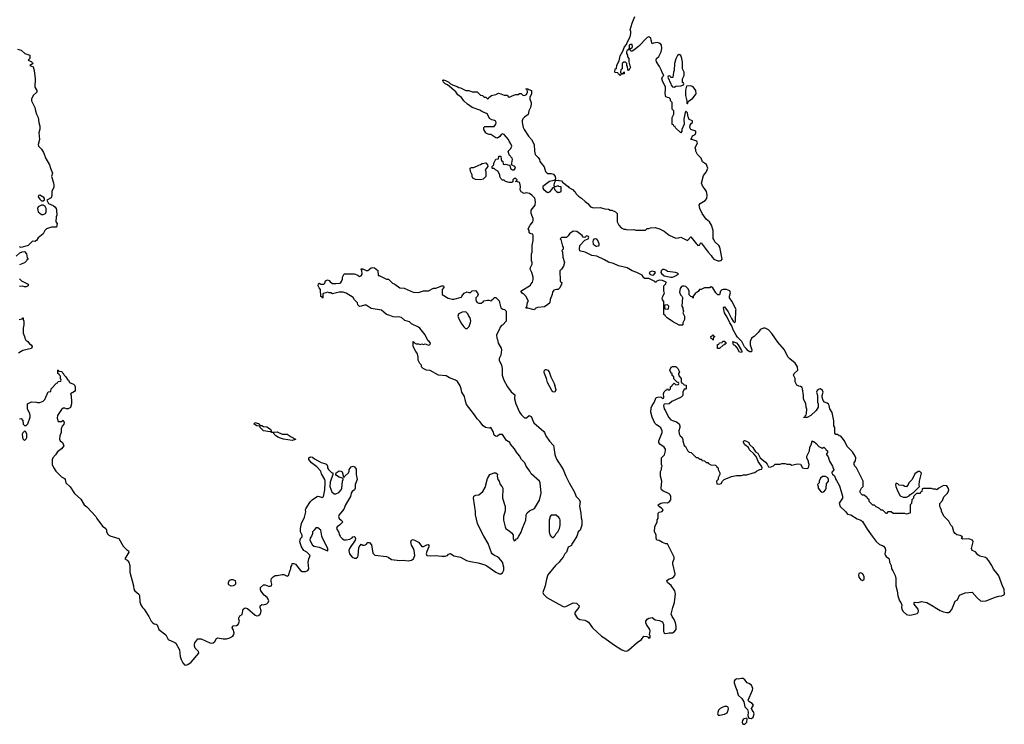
# Model space of a CAD drawing. Header units: inches. Extents: x 1980008 to 2252673, y 74414 to 260562.
# Tile 67 of 228: x 2113592 to 2125294, y 137764 to 146132. Entities that reach past the tile are written whole.
import ezdxf

# ---------------------------------------------------------------- set-up
doc = ezdxf.new("R2010")
doc.units = ezdxf.units.IN
doc.header["$MEASUREMENT"] = 0
for name, color, linetype in [('C1113', 7, 'Continuous'), ('C1114', 7, 'Continuous'), ('C1123', 7, 'Continuous'), ('C1124', 7, 'Continuous')]:
    doc.layers.add(name, color=color, linetype=linetype)

msp = doc.modelspace()

# ---------------------------------------------------------------- linework, layer by layer
at = {"layer": 'C1113', "color": 5, "elevation": 40}
for points in [[(2114677, 140000), (2114690, 139995), (2114770, 139971), (2114821, 139881), (2114860, 139840), (2114886, 139826), (2114891, 139810), (2114842, 139730), (2114870, 139712), (2114891, 139690), (2114901, 139650), (2114900, 139570), (2114944, 139410), (2114947, 139370), (2114961, 139350), (2115007, 139310), (2115015, 139295), (2115019, 139219), (2115030, 139182), (2115051, 139151), (2115073, 139133), (2115090, 139098), (2115126, 139046), (2115153, 138990), (2115170, 138971), (2115190, 138959), (2115213, 138953), (2115224, 138944), (2115245, 138890), (2115328, 138828), (2115355, 138770), (2115436, 138736), (2115447, 138727), (2115491, 138650), (2115501, 138570), (2115510, 138532), (2115530, 138492), (2115550, 138471), (2115567, 138467), (2115590, 138474), (2115630, 138503), (2115722, 138610), (2115718, 138630), (2115678, 138670), (2115669, 138690), (2115669, 138710), (2115675, 138730), (2115710, 138778), (2115750, 138779), (2115850, 138731), (2115872, 138728), (2115890, 138731), (2115910, 138746), (2115930, 138782), (2115946, 138790), (2116010, 138779), (2116050, 138779), (2116090, 138789), (2116124, 138810), (2116137, 138830), (2116139, 138850), (2116129, 138889), (2116118, 138910), (2116120, 138920), (2116128, 138932), (2116170, 138938), (2116188, 138950), (2116206, 138990), (2116198, 139010), (2116198, 139030), (2116209, 139051), (2116234, 139066), (2116249, 139130), (2116270, 139146), (2116298, 139138), (2116390, 139059), (2116411, 139051), (2116430, 139055), (2116449, 139070), (2116459, 139090), (2116463, 139110), (2116449, 139150), (2116449, 139171), (2116470, 139186), (2116490, 139184), (2116530, 139195), (2116545, 139210), (2116552, 139230), (2116546, 139250), (2116533, 139270), (2116498, 139298), (2116459, 139350), (2116454, 139370), (2116455, 139390), (2116490, 139422), (2116510, 139421), (2116550, 139406), (2116570, 139405), (2116586, 139410), (2116588, 139430), (2116580, 139460), (2116580, 139480), (2116585, 139495), (2116603, 139517), (2116629, 139531), (2116652, 139532), (2116710, 139545), (2116730, 139542), (2116770, 139525), (2116786, 139530), (2116805, 139595), (2116814, 139610), (2116815, 139630), (2116828, 139650), (2116830, 139672), (2116850, 139672), (2116870, 139665), (2116930, 139592), (2116950, 139578), (2116990, 139578), (2117018, 139590), (2117028, 139610), (2117019, 139690), (2117029, 139731), (2117046, 139770), (2117006, 139810), (2116970, 139828), (2116942, 139870), (2116922, 139930), (2116928, 139970), (2116948, 139990), (2116948, 140000)], [(2117058, 140000), (2117045, 139975), (2117042, 139950), (2117071, 139891), (2117090, 139878), (2117150, 139866), (2117250, 139825), (2117255, 139830), (2117254, 139850), (2117197, 139957), (2117187, 139987), (2117184, 140000)], [(2117400, 140000), (2117405, 139990), (2117430, 139965), (2117450, 139955), (2117470, 139954), (2117516, 139964), (2117542, 139978), (2117550, 139992), (2117570, 139994), (2117574, 139990), (2117582, 139970), (2117578, 139950), (2117510, 139853), (2117502, 139830), (2117510, 139788), (2117545, 139750), (2117570, 139737), (2117590, 139736), (2117610, 139751), (2117616, 139770), (2117621, 139859), (2117627, 139873), (2117650, 139902), (2117670, 139892), (2117690, 139891), (2117710, 139898), (2117730, 139922), (2117750, 139922), (2117774, 139894), (2117790, 139798), (2117813, 139773), (2117950, 139757), (2117971, 139750), (2118010, 139721), (2118109, 139711), (2118150, 139715), (2118210, 139707), (2118250, 139713), (2118272, 139730), (2118287, 139770), (2118280, 139830), (2118273, 139853), (2118249, 139890), (2118239, 139930), (2118249, 139951), (2118270, 139958), (2118330, 139926), (2118370, 139877), (2118390, 139876), (2118430, 139894), (2118450, 139898), (2118455, 139895), (2118456, 139870), (2118430, 139815), (2118423, 139790), (2118432, 139770), (2118470, 139766), (2118530, 139770), (2118610, 139759), (2118650, 139759), (2118677, 139770), (2118690, 139783), (2118710, 139791), (2118750, 139764), (2118830, 139748), (2118904, 139710), (2118950, 139696), (2119041, 139681), (2119118, 139658), (2119145, 139645), (2119251, 139570), (2119290, 139552), (2119310, 139550), (2119330, 139561), (2119345, 139595), (2119347, 139630), (2119330, 139690), (2119290, 139736), (2119270, 139753), (2119235, 139770), (2119209, 139789), (2119201, 139801), (2119161, 139910), (2119110, 140000)], [(2119456, 140000), (2119458, 139970), (2119470, 139942), (2119486, 139950), (2119495, 139965), (2119510, 139972), (2119525, 140000)], [(2119905, 140000), (2119922, 139982), (2119930, 139982), (2119949, 140000)], [(2120000, 139686), (2119958, 139650), (2119870, 139538), (2119851, 139489), (2119835, 139410), (2119811, 139329), (2119818, 139310), (2119857, 139270), (2120000, 139190)]]:
    msp.add_lwpolyline(points, dxfattribs=at)
msp.add_lwpolyline([(2116106, 139406), (2116079, 139419), (2116073, 139430), (2116073, 139450), (2116085, 139475), (2116110, 139484), (2116124, 139484), (2116151, 139471), (2116158, 139450), (2116155, 139430), (2116144, 139416), (2116130, 139409)], close=True, dxfattribs=at)
at = {"layer": 'C1114', "color": 5, "elevation": 40}
for points in [[(2113564, 145784), (2113610, 145772), (2113652, 145730), (2113714, 145710), (2113714, 145670), (2113694, 145650), (2113730, 145634), (2113754, 145610), (2113714, 145590), (2113751, 145571), (2113765, 145530), (2113776, 145430), (2113772, 145330), (2113794, 145290), (2113794, 145270), (2113752, 145230), (2113732, 145190), (2113732, 145170), (2113771, 145091), (2113778, 145050), (2113791, 145010), (2113811, 144970), (2113818, 144910), (2113831, 144869), (2113832, 144832), (2113821, 144790), (2113827, 144710), (2113811, 144650), (2113816, 144630), (2113850, 144596), (2113876, 144556), (2113902, 144482), (2113947, 144410), (2113958, 144370), (2113983, 144310), (2113971, 144270), (2113995, 144195), (2113999, 144170), (2113998, 144142), (2113974, 144090), (2113974, 144046), (2113965, 144015), (2113914, 143990), (2113934, 143950), (2113990, 143925), (2114011, 143910), (2114025, 143890), (2114031, 143869), (2114032, 143810), (2114025, 143790), (2114022, 143730), (2114038, 143710), (2114030, 143669), (2113971, 143669), (2113911, 143649), (2113890, 143628), (2113870, 143589), (2113810, 143542), (2113790, 143508), (2113770, 143498), (2113750, 143502), (2113742, 143498), (2113692, 143450), (2113610, 143426), (2113590, 143435)], [(2120000, 142936), (2119992, 142928), (2119970, 142929), (2119941, 142919), (2119932, 142910), (2119924, 142896), (2119922, 142870), (2119898, 142810), (2119891, 142770), (2119870, 142749), (2119830, 142722), (2119744, 142716), (2119718, 142702), (2119710, 142688), (2119690, 142689), (2119630, 142708), (2119606, 142706), (2119618, 142722), (2119628, 142772), (2119638, 142790), (2119608, 142848), (2119588, 142868), (2119563, 142883), (2119548, 142910), (2119662, 142978), (2119666, 142990), (2119687, 143013), (2119694, 143046), (2119694, 143074), (2119678, 143130), (2119658, 143170), (2119662, 143190), (2119682, 143230), (2119682, 143250), (2119675, 143270), (2119675, 143350), (2119682, 143370), (2119682, 143450), (2119695, 143510), (2119694, 143570), (2119690, 143586), (2119670, 143588), (2119656, 143596), (2119648, 143610), (2119648, 143630), (2119635, 143650), (2119658, 143690), (2119689, 143730), (2119694, 143746), (2119693, 143770), (2119669, 143830), (2119669, 143869), (2119717, 143930), (2119721, 143970), (2119713, 144013), (2119678, 144050), (2119650, 144069), (2119610, 144074), (2119589, 144069), (2119550, 144086), (2119538, 144110), (2119542, 144150), (2119535, 144190), (2119530, 144198), (2119510, 144208), (2119486, 144210), (2119502, 144218), (2119506, 144230), (2119490, 144246), (2119470, 144246), (2119454, 144230), (2119453, 144207), (2119440, 144200), (2119410, 144199), (2119366, 144210), (2119350, 144226), (2119330, 144226), (2119310, 144246), (2119298, 144270), (2119298, 144290), (2119275, 144335), (2119246, 144350), (2119230, 144366), (2119210, 144366), (2119206, 144370), (2119206, 144390), (2119226, 144410), (2119228, 144430), (2119250, 144474), (2119282, 144478), (2119286, 144510), (2119290, 144512), (2119311, 144511), (2119313, 144473), (2119318, 144458), (2119332, 144450), (2119338, 144418), (2119352, 144412), (2119364, 144416), (2119410, 144405), (2119419, 144399), (2119425, 144365), (2119450, 144351), (2119470, 144351), (2119484, 144370), (2119475, 144390), (2119443, 144403), (2119435, 144410), (2119447, 144470), (2119446, 144486), (2119410, 144529), (2119398, 144570), (2119430, 144602), (2119439, 144630), (2119430, 144658), (2119409, 144689), (2119402, 144710), (2119350, 144768), (2119330, 144775), (2119314, 144770), (2119297, 144743), (2119270, 144726), (2119250, 144728), (2119190, 144768), (2119170, 144768), (2119140, 144780), (2119130, 144788), (2119109, 144829), (2119109, 144851), (2119118, 144862), (2119230, 144865), (2119249, 144890), (2119253, 144910), (2119246, 144926), (2119235, 144935), (2119203, 144943), (2119177, 144957), (2119150, 145009), (2119138, 145018), (2119083, 145043), (2119059, 145059), (2118970, 145089), (2118914, 145130), (2118869, 145170), (2118844, 145210), (2118801, 145241), (2118775, 145275), (2118677, 145357), (2118650, 145370), (2118629, 145390), (2118625, 145405), (2118618, 145410), (2118630, 145418), (2118651, 145411), (2118691, 145391), (2118710, 145371), (2118737, 145357), (2118790, 145338), (2118810, 145325), (2118830, 145322), (2118893, 145293), (2118930, 145292), (2118970, 145274), (2119030, 145274), (2119070, 145234), (2119092, 145232), (2119113, 145213), (2119132, 145212), (2119150, 145194), (2119162, 145198), (2119166, 145210), (2119198, 145230), (2119250, 145242), (2119282, 145258), (2119311, 145251), (2119350, 145234), (2119390, 145234), (2119398, 145218), (2119410, 145214), (2119463, 145237), (2119490, 145245), (2119515, 145245), (2119530, 145254), (2119550, 145254), (2119570, 145234), (2119590, 145232), (2119615, 145245), (2119628, 145270), (2119622, 145302), (2119606, 145310), (2119630, 145311), (2119642, 145302), (2119673, 145293), (2119673, 145253), (2119654, 145210), (2119654, 145190), (2119671, 145150), (2119671, 145130), (2119662, 145090), (2119642, 145050), (2119635, 145005), (2119590, 144975), (2119570, 144955), (2119563, 144930), (2119564, 144910), (2119577, 144850), (2119587, 144827), (2119638, 144750), (2119676, 144710), (2119707, 144650), (2119711, 144570), (2119718, 144530), (2119754, 144494), (2119770, 144472), (2119772, 144450), (2119824, 144384), (2119842, 144330), (2119855, 144315), (2119867, 144307), (2119910, 144305), (2119936, 144296), (2119956, 144270), (2119959, 144241), (2119954, 144230), (2119962, 144222), (2119990, 144226), (2120000, 144224)], [(2120000, 144153), (2119990, 144158), (2119942, 144142), (2119947, 144153), (2119943, 144163), (2119947, 144193), (2119958, 144218), (2119947, 144227), (2119939, 144221), (2119889, 144211), (2119810, 144150), (2119808, 144130), (2119818, 144118), (2119850, 144090), (2119870, 144080), (2119893, 144087), (2119921, 144119), (2119930, 144142), (2119940, 144140), (2119951, 144110), (2119970, 144091), (2119990, 144081), (2120000, 144083)], [(2113550, 143322), (2113595, 143365), (2113623, 143377), (2113650, 143378), (2113671, 143350), (2113682, 143302), (2113691, 143290), (2113678, 143282), (2113674, 143270), (2113650, 143246), (2113590, 143219)], [(2119525, 140000), (2119550, 140045), (2119566, 140094), (2119609, 140189), (2119613, 140250), (2119625, 140275), (2119650, 140301), (2119710, 140327), (2119770, 140427), (2119789, 140510), (2119779, 140630), (2119769, 140650), (2119670, 140738), (2119654, 140770), (2119610, 140828), (2119605, 140850), (2119594, 140870), (2119556, 140910), (2119530, 140954), (2119495, 140995), (2119474, 141034), (2119426, 141090), (2119418, 141110), (2119376, 141136), (2119330, 141206), (2119293, 141207), (2119270, 141186), (2119258, 141182), (2119245, 141185), (2119230, 141198), (2119220, 141240), (2119190, 141288), (2119170, 141282), (2119129, 141289), (2119102, 141310), (2119060, 141360), (2119029, 141390), (2118999, 141439), (2118928, 141528), (2118904, 141564), (2118890, 141602), (2118877, 141657), (2118846, 141710), (2118838, 141750), (2118825, 141785), (2118796, 141836), (2118772, 141852), (2118700, 141880), (2118661, 141901), (2118568, 141910), (2118470, 141964), (2118426, 141970), (2118386, 141990), (2118366, 142010), (2118366, 142030), (2118347, 142047), (2118328, 142088), (2118328, 142130), (2118315, 142170), (2118298, 142190), (2118269, 142250), (2118268, 142310), (2118272, 142312), (2118278, 142298), (2118304, 142284), (2118330, 142282), (2118350, 142274), (2118370, 142282), (2118390, 142274), (2118410, 142282), (2118450, 142265), (2118470, 142274), (2118474, 142290), (2118458, 142310), (2118441, 142321), (2118409, 142390), (2118347, 142467), (2118330, 142481), (2118250, 142521), (2118223, 142543), (2118170, 142561), (2118130, 142594), (2118090, 142604), (2118070, 142599), (2118030, 142603), (2117990, 142619), (2117950, 142629), (2117920, 142660), (2117890, 142682), (2117770, 142703), (2117710, 142742), (2117690, 142742), (2117650, 142728), (2117630, 142726), (2117610, 142746), (2117606, 142770), (2117570, 142806), (2117554, 142834), (2117470, 142883), (2117435, 142895), (2117390, 142895), (2117310, 142878), (2117290, 142888), (2117269, 142889), (2117250, 142898), (2117232, 142888), (2117198, 142882), (2117194, 142870), (2117194, 142830), (2117190, 142826), (2117182, 142842), (2117170, 142846), (2117167, 142927), (2117150, 142946), (2117138, 142970), (2117144, 142996), (2117150, 143002), (2117170, 142992), (2117207, 142993), (2117218, 143002), (2117228, 143030), (2117250, 143042), (2117270, 143034), (2117280, 143020), (2117310, 142998), (2117350, 142998), (2117395, 143005), (2117409, 143011), (2117418, 143022), (2117429, 143050), (2117430, 143074), (2117448, 143112), (2117567, 143113), (2117610, 143098), (2117630, 143082), (2117650, 143092), (2117662, 143110), (2117658, 143158), (2117649, 143169), (2117650, 143174), (2117670, 143172), (2117710, 143152), (2117730, 143152), (2117770, 143185), (2117790, 143191), (2117810, 143185), (2117850, 143152), (2117854, 143094), (2117866, 143094), (2117950, 143052), (2117974, 143050), (2118022, 143002), (2118051, 142991), (2118110, 142946), (2118163, 142943), (2118270, 142896), (2118330, 142891), (2118391, 142911), (2118450, 142912), (2118510, 142942), (2118536, 142944), (2118610, 142972), (2118630, 142972), (2118631, 142950), (2118612, 142928), (2118612, 142870), (2118683, 142823), (2118730, 142812), (2118750, 142812), (2118842, 142838), (2118846, 142850), (2118876, 142884), (2118910, 142902), (2118930, 142894), (2118950, 142894), (2118968, 142912), (2119010, 142914), (2119034, 142890), (2119042, 142870), (2119034, 142850), (2119013, 142827), (2119012, 142810), (2119018, 142790), (2119030, 142772), (2119050, 142765), (2119075, 142765), (2119100, 142780), (2119110, 142792), (2119150, 142802), (2119170, 142802), (2119190, 142794), (2119202, 142798), (2119206, 142810), (2119222, 142818), (2119230, 142834), (2119250, 142832), (2119292, 142792), (2119293, 142773), (2119312, 142712), (2119333, 142693), (2119352, 142692), (2119374, 142670), (2119374, 142550), (2119332, 142510), (2119318, 142502), (2119301, 142479), (2119291, 142450), (2119258, 142390), (2119262, 142350), (2119270, 142334), (2119278, 142290), (2119316, 142230), (2119318, 142210), (2119311, 142149), (2119292, 142110), (2119291, 142090), (2119318, 142030), (2119326, 141990), (2119326, 141910), (2119345, 141850), (2119391, 141770), (2119434, 141714), (2119475, 141675), (2119478, 141670), (2119472, 141650), (2119472, 141628), (2119487, 141570), (2119531, 141471), (2119550, 141445), (2119590, 141405), (2119616, 141404), (2119648, 141432), (2119670, 141418), (2119703, 141343), (2119822, 141242), (2119831, 141231), (2119846, 141190), (2119890, 141125), (2119934, 141074), (2119941, 141050), (2119951, 140970), (2119971, 140911), (2120000, 140871)], [(2113590, 143054), (2113614, 143030), (2113694, 142990), (2113694, 142970), (2113670, 142958), (2113650, 142958), (2113630, 142968), (2113590, 142962)], [(2113587, 142573), (2113622, 142578), (2113626, 142590), (2113633, 142593), (2113634, 142570), (2113642, 142550), (2113642, 142510), (2113632, 142468), (2113632, 142410), (2113651, 142370), (2113652, 142350), (2113666, 142326), (2113690, 142312), (2113710, 142282), (2113730, 142272), (2113742, 142250), (2113732, 142228), (2113630, 142204), (2113610, 142193), (2113579, 142170)], [(2113590, 141392), (2113610, 141394), (2113631, 141371), (2113634, 141330), (2113650, 141314), (2113670, 141314), (2113690, 141334), (2113715, 141410), (2113715, 141430), (2113714, 141450), (2113686, 141510), (2113686, 141570), (2113732, 141592), (2113790, 141591), (2113805, 141585), (2113830, 141585), (2113870, 141602), (2113890, 141622), (2113930, 141714), (2113962, 141718), (2113966, 141750), (2114030, 141814), (2114042, 141818), (2114050, 141834), (2114082, 141838), (2114086, 141850), (2114078, 141870), (2114078, 141898), (2114066, 141910), (2114062, 141922), (2114046, 141930), (2114046, 141970), (2114050, 141974), (2114058, 141958), (2114093, 141953), (2114098, 141938), (2114110, 141934), (2114122, 141910), (2114142, 141890), (2114160, 141860), (2114172, 141850), (2114185, 141825), (2114230, 141802), (2114242, 141790), (2114252, 141770), (2114252, 141730), (2114244, 141716), (2114194, 141690), (2114202, 141670), (2114206, 141590), (2114206, 141570), (2114194, 141526), (2114170, 141509), (2114150, 141509), (2114130, 141519), (2114110, 141519), (2114090, 141502), (2114041, 141430), (2114039, 141399), (2114050, 141362), (2114090, 141362), (2114110, 141374), (2114122, 141350), (2114118, 141330), (2114096, 141304), (2114086, 141274), (2114086, 141230), (2114071, 141190), (2114065, 141150), (2114072, 141132), (2114102, 141110), (2114118, 141070), (2114090, 141035), (2114040, 141000), (2114017, 140963), (2113985, 140930), (2113977, 140903), (2113979, 140850), (2113994, 140814), (2114023, 140770), (2114090, 140701), (2114123, 140683), (2114131, 140671), (2114141, 140630), (2114190, 140586), (2114245, 140505), (2114319, 140439), (2114359, 140370), (2114390, 140347), (2114495, 140230), (2114508, 140208), (2114578, 140118), (2114616, 140090), (2114625, 140070), (2114625, 140050), (2114641, 140021), (2114650, 140011), (2114677, 140000)], [(2116948, 140000), (2116948, 140010), (2116929, 140050), (2116929, 140090), (2116942, 140150), (2116975, 140225), (2116994, 140286), (2116989, 140310), (2116995, 140330), (2117050, 140412), (2117069, 140431), (2117130, 140472), (2117151, 140471), (2117190, 140458), (2117202, 140470), (2117217, 140550), (2117224, 140630), (2117224, 140650), (2117217, 140670), (2117178, 140738), (2117169, 140770), (2117122, 140822), (2117059, 140870), (2117027, 140907), (2117029, 140930), (2117042, 140938), (2117050, 140941), (2117070, 140936), (2117097, 140917), (2117175, 140875), (2117230, 140858), (2117242, 140850), (2117251, 140830), (2117252, 140810), (2117262, 140790), (2117296, 140756), (2117312, 140750), (2117312, 140730), (2117280, 140640), (2117278, 140590), (2117303, 140523), (2117330, 140501), (2117350, 140502), (2117385, 140515), (2117412, 140550), (2117421, 140570), (2117429, 140651), (2117438, 140670), (2117438, 140678), (2117429, 140689), (2117390, 140698), (2117359, 140719), (2117348, 140730), (2117353, 140750), (2117390, 140774), (2117410, 140771), (2117424, 140764), (2117442, 140702), (2117450, 140694), (2117458, 140710), (2117498, 140750), (2117508, 140770), (2117506, 140790), (2117530, 140822), (2117554, 140830), (2117570, 140822), (2117590, 140794), (2117591, 140730), (2117601, 140670), (2117579, 140610), (2117579, 140570), (2117570, 140549), (2117542, 140530), (2117532, 140510), (2117525, 140470), (2117463, 140370), (2117443, 140317), (2117387, 140253), (2117381, 140230), (2117387, 140207), (2117414, 140190), (2117432, 140170), (2117392, 140130), (2117365, 140110), (2117356, 140090), (2117383, 140043), (2117390, 140018), (2117400, 140000)], [(2119110, 140000), (2119081, 140050), (2119033, 140150), (2119009, 140250), (2119009, 140291), (2118986, 140450), (2118990, 140472), (2119014, 140486), (2119050, 140491), (2119097, 140530), (2119123, 140577), (2119150, 140682), (2119178, 140730), (2119230, 140752), (2119250, 140752), (2119270, 140734), (2119265, 140710), (2119276, 140670), (2119291, 140650), (2119302, 140610), (2119325, 140585), (2119332, 140570), (2119331, 140450), (2119361, 140350), (2119360, 140300), (2119341, 140230), (2119343, 140190), (2119361, 140110), (2119371, 140091), (2119390, 140072), (2119405, 140065), (2119438, 140038), (2119455, 140015), (2119456, 140000)], [(2120000, 140221), (2119967, 140247), (2119910, 140246), (2119893, 140227), (2119893, 140213), (2119885, 140190), (2119886, 140050), (2119893, 140013), (2119905, 140000)], [(2117184, 140000), (2117169, 140070), (2117136, 140096), (2117110, 140098), (2117092, 140070), (2117072, 140050), (2117070, 140026), (2117058, 140000)], [(2119949, 140000), (2119955, 140005), (2119968, 140030), (2119989, 140051), (2120000, 140074)]]:
    msp.add_lwpolyline(points, dxfattribs=at)
for points in [[(2119070, 144229), (2119010, 144235), (2118978, 144250), (2118969, 144270), (2118968, 144290), (2118948, 144330), (2118946, 144370), (2118963, 144377), (2118990, 144378), (2119050, 144406), (2119070, 144411), (2119090, 144426), (2119130, 144431), (2119152, 144410), (2119154, 144390), (2119125, 144350), (2119131, 144331), (2119131, 144270), (2119100, 144240)], [(2113830, 144048), (2113814, 144046), (2113812, 144030), (2113830, 144002), (2113850, 143982), (2113870, 143982), (2113887, 143993), (2113888, 144010), (2113880, 144020)], [(2113850, 143929), (2113812, 143908), (2113802, 143890), (2113812, 143850), (2113850, 143818), (2113870, 143818), (2113890, 143825), (2113898, 143830), (2113908, 143850), (2113908, 143890), (2113895, 143915), (2113870, 143928)], [(2118890, 142662), (2118850, 142658), (2118817, 142643), (2118806, 142634), (2118801, 142610), (2118806, 142590), (2118836, 142530), (2118870, 142485), (2118890, 142466), (2118910, 142465), (2118935, 142490), (2118950, 142534), (2118954, 142550), (2118944, 142590), (2118929, 142610), (2118918, 142638), (2118898, 142658)], [(2119950, 141710), (2119930, 141714), (2119915, 141730), (2119865, 141825), (2119852, 141872), (2119828, 141930), (2119825, 141950), (2119830, 141970), (2119843, 141977), (2119850, 141979), (2119870, 141971), (2119885, 141950), (2119905, 141890), (2119945, 141810), (2119965, 141735)], [(2113650, 141246), (2113630, 141226), (2113622, 141210), (2113624, 141176), (2113630, 141154), (2113650, 141134), (2113670, 141154), (2113678, 141170), (2113675, 141215), (2113662, 141242)], [(2116570, 141238), (2116488, 141250), (2116448, 141290), (2116446, 141306), (2116410, 141309), (2116378, 141330), (2116386, 141350), (2116430, 141338), (2116442, 141330), (2116442, 141322), (2116453, 141313), (2116470, 141312), (2116490, 141302), (2116530, 141298), (2116571, 141270), (2116582, 141250), (2116580, 141240)], [(2116710, 141211), (2116770, 141211), (2116817, 141177), (2116871, 141151), (2116870, 141146), (2116830, 141135), (2116726, 141150), (2116668, 141170), (2116638, 141190), (2116618, 141210), (2116608, 141228), (2116586, 141230), (2116582, 141238), (2116610, 141232), (2116650, 141238)]]:
    msp.add_lwpolyline(points, close=True, dxfattribs=at)
at = {"layer": 'C1123', "color": 5, "elevation": 40}
for points in [[(2120000, 139190), (2120050, 139162), (2120070, 139160), (2120090, 139166), (2120170, 139205), (2120210, 139201), (2120241, 139170), (2120239, 139150), (2120190, 139090), (2120190, 139070), (2120219, 139030), (2120250, 139009), (2120310, 138999), (2120331, 138990), (2120350, 138975), (2120398, 138910), (2120506, 138810), (2120547, 138787), (2120650, 138712), (2120750, 138649), (2120790, 138634), (2120810, 138637), (2120833, 138647), (2120930, 138734), (2120982, 138770), (2121010, 138811), (2121046, 138806), (2121060, 138800), (2121070, 138785), (2121086, 138790), (2121086, 138810), (2121078, 138830), (2121083, 138870), (2121079, 138890), (2121042, 138950), (2121035, 138970), (2121035, 138990), (2121049, 139011), (2121070, 139025), (2121110, 139032), (2121144, 139004), (2121195, 138995), (2121230, 138982), (2121245, 138950), (2121245, 138865), (2121252, 138852), (2121264, 138844), (2121290, 138845), (2121310, 138851), (2121350, 138852), (2121370, 138862), (2121393, 138890), (2121393, 138930), (2121384, 138970), (2121369, 139010), (2121345, 139045), (2121335, 139070), (2121353, 139150), (2121373, 139210), (2121379, 139250), (2121384, 139310), (2121377, 139350), (2121334, 139414), (2121289, 139450), (2121284, 139470), (2121310, 139491), (2121356, 139504), (2121379, 139530), (2121381, 139550), (2121355, 139670), (2121355, 139690), (2121369, 139730), (2121369, 139750), (2121290, 139906), (2121270, 139908), (2121230, 139922), (2121190, 139948), (2121166, 139950), (2121156, 139976), (2121155, 140000)], [(2120212, 140000), (2120170, 139926), (2120152, 139908), (2120150, 139886), (2120112, 139868), (2120092, 139810), (2120071, 139789), (2120050, 139748), (2120022, 139718), (2120005, 139690), (2120000, 139686)], [(2123722, 140000), (2123770, 139933), (2123810, 139898), (2123847, 139887), (2123859, 139879), (2123876, 139856), (2123881, 139830), (2123875, 139790), (2123882, 139770), (2123890, 139757), (2123918, 139738), (2123924, 139730), (2123930, 139690), (2123947, 139650), (2123951, 139610), (2123970, 139586), (2123998, 139530), (2124005, 139495), (2124006, 139410), (2124022, 139350), (2124028, 139290), (2124048, 139230), (2124063, 139210), (2124077, 139177), (2124071, 139150), (2124075, 139130), (2124090, 139104), (2124130, 139067), (2124162, 139062), (2124195, 139065), (2124259, 139081), (2124269, 139091), (2124274, 139110), (2124269, 139130), (2124222, 139190), (2124222, 139210), (2124230, 139216), (2124270, 139211), (2124310, 139224), (2124372, 139212), (2124450, 139168), (2124471, 139150), (2124530, 139114), (2124570, 139098), (2124611, 139091), (2124630, 139093), (2124650, 139105), (2124670, 139128), (2124710, 139225), (2124739, 139241), (2124761, 139299), (2124830, 139325), (2124910, 139332), (2124970, 139265), (2125010, 139231), (2125030, 139227), (2125078, 139230), (2125186, 139274), (2125230, 139286), (2125266, 139290), (2125294, 139306), (2125293, 139370), (2125277, 139397), (2125230, 139527), (2125210, 139556), (2125165, 139605), (2125145, 139650), (2125110, 139707), (2125090, 139730), (2125070, 139743), (2125001, 139761), (2124977, 139777), (2124951, 139811), (2124910, 139830), (2124905, 139850), (2124922, 139930), (2124915, 139950), (2124870, 139968), (2124802, 139962), (2124786, 139970), (2124795, 139990), (2124790, 139998), (2124786, 140000)]]:
    msp.add_lwpolyline(points, dxfattribs=at)
for points in [[(2123590, 139561), (2123566, 139554), (2123559, 139530), (2123565, 139510), (2123590, 139479), (2123610, 139471), (2123630, 139486), (2123630, 139515), (2123612, 139552)], [(2122190, 138309), (2122170, 138309), (2122130, 138299), (2122110, 138302), (2122092, 138290), (2122085, 138275), (2122085, 138255), (2122098, 138210), (2122116, 138170), (2122131, 138111), (2122175, 138070), (2122198, 138030), (2122211, 137970), (2122240, 137940), (2122251, 137910), (2122247, 137867), (2122256, 137836), (2122290, 137831), (2122309, 137850), (2122321, 137890), (2122313, 137913), (2122298, 137930), (2122288, 137950), (2122314, 137990), (2122298, 138010), (2122256, 138036), (2122249, 138050), (2122302, 138170), (2122304, 138190), (2122297, 138210), (2122289, 138230), (2122258, 138250), (2122236, 138256), (2122210, 138294)], [(2121970, 137975), (2121950, 137969), (2121918, 137950), (2121898, 137930), (2121886, 137890), (2121893, 137873), (2121912, 137872), (2121970, 137884), (2121998, 137902), (2122013, 137930), (2122015, 137950), (2122010, 137966), (2121995, 137975)], [(2122235, 137835), (2122202, 137830), (2122190, 137822), (2122183, 137810), (2122177, 137790), (2122181, 137770), (2122190, 137764), (2122210, 137765), (2122234, 137790), (2122238, 137830)]]:
    msp.add_lwpolyline(points, close=True, dxfattribs=at)
at = {"layer": 'C1124', "color": 5, "elevation": 40}
for points in [[(2120000, 144224), (2120030, 144218), (2120042, 144202), (2120110, 144151), (2120118, 144138), (2120170, 144111), (2120178, 144098), (2120191, 144090), (2120205, 144065), (2120235, 144035), (2120270, 144011), (2120311, 143971), (2120345, 143950), (2120374, 143910), (2120410, 143898), (2120490, 143902), (2120545, 143885), (2120590, 143882), (2120610, 143872), (2120631, 143871), (2120674, 143850), (2120694, 143830), (2120692, 143730), (2120712, 143690), (2120742, 143662), (2120770, 143645), (2120790, 143645), (2120810, 143638), (2120890, 143642), (2120913, 143633), (2121028, 143632), (2121050, 143652), (2121067, 143653), (2121090, 143662), (2121144, 143664), (2121194, 143650), (2121250, 143622), (2121310, 143572), (2121390, 143538), (2121420, 143540), (2121450, 143551), (2121530, 143511), (2121570, 143552), (2121630, 143476), (2121644, 143464), (2121650, 143452), (2121670, 143454), (2121682, 143478), (2121690, 143482), (2121773, 143373), (2121811, 143330), (2121821, 143310), (2121841, 143290), (2121890, 143270), (2121910, 143268), (2121928, 143272), (2121942, 143290), (2121917, 143410), (2121912, 143430), (2121899, 143450), (2121855, 143495), (2121840, 143520), (2121835, 143535), (2121832, 143630), (2121812, 143692), (2121790, 143730), (2121750, 143765), (2121702, 143830), (2121677, 143890), (2121669, 143930), (2121679, 143950), (2121737, 143983), (2121760, 144010), (2121764, 144050), (2121755, 144090), (2121730, 144129), (2121709, 144150), (2121694, 144190), (2121718, 144282), (2121750, 144322), (2121762, 144350), (2121769, 144370), (2121764, 144390), (2121753, 144413), (2121705, 144445), (2121689, 144489), (2121648, 144530), (2121628, 144570), (2121627, 144587), (2121618, 144610), (2121648, 144670), (2121638, 144690), (2121593, 144707), (2121569, 144710), (2121578, 144722), (2121589, 144751), (2121618, 144770), (2121628, 144790), (2121627, 144807), (2121570, 144828), (2121558, 144850), (2121560, 144880), (2121576, 144904), (2121586, 144910), (2121586, 144930), (2121550, 144946), (2121537, 144977), (2121530, 145026), (2121510, 145046), (2121502, 145030), (2121483, 144950), (2121487, 144890), (2121462, 144830), (2121462, 144810), (2121450, 144788), (2121387, 144847), (2121382, 144862), (2121367, 144867), (2121362, 144882), (2121348, 144888), (2121348, 144970), (2121366, 145010), (2121366, 145050), (2121346, 145070), (2121346, 145150), (2121326, 145170), (2121326, 145190), (2121310, 145206), (2121290, 145208), (2121270, 145218), (2121266, 145226), (2121262, 145270), (2121268, 145290), (2121268, 145330), (2121230, 145406), (2121224, 145430), (2121230, 145454), (2121246, 145470), (2121226, 145506), (2121217, 145537), (2121197, 145577), (2121162, 145630), (2121158, 145650), (2121162, 145670), (2121186, 145694), (2121215, 145750), (2121224, 145790), (2121219, 145830), (2121210, 145842), (2121190, 145855), (2121170, 145862), (2121125, 145855), (2121110, 145846), (2121095, 145890), (2121094, 145914), (2121070, 145928), (2121050, 145922), (2120948, 145812), (2120890, 145769), (2120870, 145758), (2120860, 145760), (2120846, 145770), (2120842, 145782), (2120830, 145786), (2120825, 145775), (2120810, 145766), (2120802, 145750), (2120802, 145730), (2120814, 145710), (2120814, 145690), (2120832, 145672), (2120832, 145630), (2120844, 145584), (2120852, 145570), (2120832, 145530), (2120828, 145528), (2120820, 145540), (2120816, 145576), (2120806, 145590), (2120806, 145610), (2120790, 145626), (2120770, 145626), (2120754, 145610), (2120754, 145550), (2120738, 145542), (2120734, 145510), (2120738, 145498), (2120750, 145494), (2120762, 145498), (2120770, 145514), (2120774, 145510), (2120774, 145490), (2120738, 145482), (2120730, 145466), (2120722, 145482), (2120707, 145487), (2120702, 145502), (2120670, 145506), (2120666, 145510), (2120669, 145550), (2120686, 145554), (2120690, 145594), (2120715, 145645), (2120730, 145702), (2120761, 145759), (2120779, 145810), (2120803, 145837), (2120815, 145870), (2120849, 145930), (2120855, 145970), (2120855, 145990), (2120849, 146010), (2120869, 146090), (2120904, 146170)], [(2120000, 144083), (2120010, 144085), (2120027, 144093), (2120026, 144146), (2120014, 144146), (2120000, 144153)], [(2124786, 140000), (2124770, 140008), (2124730, 140015), (2124709, 140029), (2124695, 140050), (2124678, 140110), (2124658, 140130), (2124635, 140175), (2124578, 140230), (2124548, 140290), (2124547, 140307), (2124536, 140336), (2124526, 140350), (2124527, 140387), (2124558, 140422), (2124575, 140465), (2124618, 140510), (2124635, 140545), (2124630, 140566), (2124610, 140595), (2124570, 140599), (2124514, 140570), (2124490, 140548), (2124476, 140556), (2124450, 140558), (2124430, 140566), (2124330, 140566), (2124318, 140562), (2124314, 140530), (2124298, 140522), (2124293, 140507), (2124250, 140506), (2124214, 140470), (2124214, 140450), (2124194, 140430), (2124192, 140388), (2124174, 140370), (2124174, 140270), (2124153, 140267), (2124130, 140258), (2124110, 140266), (2123973, 140267), (2123950, 140286), (2123910, 140286), (2123892, 140268), (2123888, 140268), (2123850, 140306), (2123830, 140308), (2123810, 140328), (2123770, 140346), (2123750, 140366), (2123730, 140366), (2123686, 140410), (2123686, 140430), (2123667, 140447), (2123662, 140462), (2123650, 140466), (2123630, 140486), (2123610, 140486), (2123590, 140506), (2123578, 140530), (2123598, 140570), (2123615, 140590), (2123618, 140650), (2123538, 140810), (2123518, 140830), (2123508, 140850), (2123508, 140872), (2123527, 140893), (2123528, 140930), (2123522, 140950), (2123490, 140998), (2123425, 141065), (2123395, 141130), (2123368, 141168), (2123350, 141186), (2123329, 141189), (2123310, 141206), (2123290, 141206), (2123280, 141220), (2123278, 141290), (2123269, 141310), (2123269, 141370), (2123249, 141469), (2123222, 141510), (2123214, 141550), (2123206, 141566), (2123190, 141579), (2123158, 141590), (2123142, 141610), (2123128, 141650), (2123128, 141670), (2123141, 141710), (2123134, 141730), (2123110, 141749), (2123094, 141746), (2123071, 141730), (2123063, 141710), (2123072, 141670), (2123072, 141590), (2123082, 141570), (2123082, 141530), (2123058, 141490), (2122994, 141430), (2122950, 141408), (2122910, 141406), (2122910, 141412), (2122926, 141414), (2122926, 141426), (2122939, 141441), (2122944, 141456), (2122945, 141505), (2122938, 141530), (2122935, 141570), (2122908, 141630), (2122909, 141670), (2122895, 141750), (2122890, 141762), (2122870, 141775), (2122850, 141778), (2122828, 141790), (2122808, 141830), (2122808, 141870), (2122788, 141910), (2122798, 141930), (2122839, 141970), (2122836, 142010), (2122825, 142030), (2122810, 142051), (2122744, 142104), (2122720, 142130), (2122681, 142210), (2122603, 142303), (2122530, 142407), (2122490, 142447), (2122450, 142469), (2122431, 142469), (2122402, 142458), (2122391, 142449), (2122370, 142418), (2122322, 142370), (2122291, 142349), (2122274, 142310), (2122274, 142270), (2122292, 142210), (2122290, 142186), (2122270, 142189), (2122250, 142201), (2122226, 142226), (2122207, 142247), (2122173, 142310), (2122123, 142363), (2122106, 142386), (2122073, 142450), (2122057, 142497), (2122030, 142530), (2121999, 142599), (2121970, 142650), (2121958, 142710), (2121960, 142720), (2121970, 142722), (2122010, 142662), (2122050, 142582), (2122070, 142552), (2122090, 142534), (2122098, 142550), (2122102, 142678), (2122106, 142690), (2122055, 142790), (2122029, 142830), (2122029, 142850), (2122040, 142890), (2122031, 142911), (2121990, 142927), (2121951, 142929), (2121935, 142925), (2121921, 142910), (2121910, 142866), (2121890, 142866), (2121867, 142887), (2121830, 142949), (2121810, 142958), (2121788, 142948), (2121730, 142948), (2121692, 142928), (2121670, 142926), (2121657, 142903), (2121618, 142882), (2121613, 142867), (2121594, 142850), (2121594, 142830), (2121590, 142826), (2121582, 142842), (2121570, 142846), (2121550, 142866), (2121549, 142910), (2121536, 142936), (2121517, 142957), (2121510, 142964), (2121490, 142969), (2121470, 142969), (2121458, 142962), (2121448, 142952), (2121441, 142939), (2121435, 142895), (2121446, 142866), (2121462, 142850), (2121471, 142831), (2121462, 142730), (2121472, 142710), (2121473, 142693), (2121482, 142670), (2121474, 142650), (2121492, 142610), (2121494, 142590), (2121492, 142570), (2121474, 142530), (2121474, 142510), (2121470, 142506), (2121430, 142506), (2121349, 142549), (2121288, 142590), (2121266, 142610), (2121262, 142622), (2121249, 142630), (2121247, 142787), (2121230, 142806), (2121226, 142830), (2121236, 142844), (2121255, 142890), (2121248, 142910), (2121246, 142970), (2121270, 142994), (2121273, 143013), (2121230, 143035), (2121190, 143038), (2121158, 143022), (2121150, 143006), (2121142, 143022), (2121070, 143058), (2121020, 143060), (2121010, 143066), (2120990, 143098), (2120928, 143130), (2120870, 143149), (2120810, 143184), (2120710, 143209), (2120650, 143238), (2120590, 143253), (2120541, 143281), (2120450, 143324), (2120390, 143333), (2120313, 143373), (2120262, 143382), (2120249, 143389), (2120245, 143405), (2120249, 143451), (2120310, 143514), (2120346, 143530), (2120355, 143550), (2120350, 143558), (2120330, 143566), (2120310, 143546), (2120290, 143548), (2120278, 143570), (2120215, 143615), (2120170, 143621), (2120125, 143590), (2120110, 143566), (2120090, 143546), (2120030, 143546), (2120014, 143530), (2120022, 143522), (2120044, 143444), (2120051, 143430), (2120052, 143408), (2120034, 143390), (2120042, 143370), (2120045, 143310), (2120065, 143250), (2120055, 143205), (2120032, 143170), (2120012, 143150), (2120014, 143030), (2120018, 143018), (2120034, 143010), (2120032, 142990), (2120010, 142946), (2120000, 142936)], [(2121155, 140000), (2121155, 140015), (2121138, 140050), (2121142, 140110), (2121168, 140170), (2121169, 140191), (2121178, 140210), (2121178, 140270), (2121190, 140282), (2121228, 140292), (2121238, 140310), (2121218, 140330), (2121186, 140350), (2121178, 140370), (2121210, 140391), (2121250, 140397), (2121290, 140396), (2121316, 140410), (2121330, 140430), (2121332, 140470), (2121323, 140490), (2121310, 140503), (2121235, 140535), (2121221, 140550), (2121216, 140570), (2121222, 140650), (2121209, 140710), (2121208, 140768), (2121218, 140790), (2121218, 140810), (2121228, 140830), (2121218, 140850), (2121218, 140930), (2121254, 140966), (2121269, 141010), (2121269, 141030), (2121250, 141054), (2121198, 141090), (2121188, 141110), (2121186, 141130), (2121229, 141230), (2121229, 141250), (2121210, 141284), (2121190, 141302), (2121159, 141319), (2121139, 141339), (2121109, 141410), (2121093, 141470), (2121098, 141522), (2121109, 141550), (2121133, 141587), (2121155, 141645), (2121170, 141651), (2121212, 141652), (2121230, 141634), (2121242, 141638), (2121246, 141650), (2121242, 141690), (2121250, 141714), (2121270, 141734), (2121282, 141738), (2121290, 141754), (2121298, 141738), (2121310, 141734), (2121326, 141750), (2121326, 141770), (2121342, 141778), (2121347, 141793), (2121370, 141814), (2121390, 141794), (2121422, 141798), (2121426, 141810), (2121422, 141822), (2121407, 141827), (2121367, 141867), (2121366, 141890), (2121347, 141907), (2121346, 141930), (2121336, 141936), (2121318, 141970), (2121336, 142004), (2121350, 142014), (2121390, 142014), (2121414, 141990), (2121432, 141950), (2121422, 141930), (2121424, 141904), (2121452, 141870), (2121453, 141833), (2121458, 141818), (2121470, 141814), (2121490, 141794), (2121511, 141791), (2121514, 141750), (2121510, 141746), (2121490, 141746), (2121484, 141736), (2121474, 141710), (2121472, 141670), (2121454, 141650), (2121344, 141596), (2121310, 141568), (2121250, 141566), (2121245, 141550), (2121251, 141510), (2121268, 141488), (2121304, 141410), (2121330, 141381), (2121350, 141371), (2121398, 141358), (2121431, 141331), (2121438, 141310), (2121438, 141290), (2121426, 141250), (2121430, 141214), (2121442, 141190), (2121458, 141178), (2121472, 141152), (2121472, 141130), (2121490, 141074), (2121504, 141064), (2121530, 141014), (2121550, 140994), (2121574, 140990), (2121630, 140934), (2121650, 140934), (2121670, 140914), (2121693, 140913), (2121698, 140898), (2121730, 140894), (2121750, 140874), (2121770, 140872), (2121780, 140860), (2121804, 140844), (2121860, 140840), (2121874, 140830), (2121878, 140818), (2121894, 140810), (2121894, 140790), (2121912, 140752), (2121912, 140730), (2121894, 140690), (2121894, 140670), (2121874, 140650), (2121878, 140618), (2121910, 140614), (2121930, 140622), (2121946, 140650), (2121966, 140670), (2122050, 140706), (2122110, 140718), (2122170, 140718), (2122195, 140725), (2122234, 140726), (2122310, 140752), (2122327, 140753), (2122349, 140771), (2122390, 140792), (2122410, 140794), (2122415, 140810), (2122409, 140830), (2122367, 140887), (2122357, 140917), (2122343, 140943), (2122318, 140978), (2122265, 141025), (2122253, 141053), (2122210, 141085), (2122193, 141110), (2122195, 141125), (2122206, 141134), (2122230, 141127), (2122258, 141110), (2122267, 141087), (2122306, 141050), (2122338, 140998), (2122364, 140984), (2122391, 140930), (2122456, 140876), (2122474, 140854), (2122490, 140822), (2122510, 140818), (2122550, 140832), (2122572, 140852), (2122630, 140854), (2122650, 140862), (2122690, 140862), (2122710, 140854), (2122750, 140852), (2122770, 140842), (2122830, 140858), (2122870, 140854), (2122894, 140810), (2122910, 140805), (2122950, 140802), (2122966, 140810), (2122975, 140850), (2122967, 140873), (2122967, 140887), (2122948, 140928), (2122948, 140950), (2122978, 141010), (2122983, 141057), (2122998, 141082), (2123008, 141110), (2123010, 141132), (2123022, 141122), (2123030, 141122), (2123058, 141098), (2123090, 141062), (2123130, 141042), (2123150, 141054), (2123173, 141033), (2123178, 141018), (2123193, 141013), (2123194, 140990), (2123182, 140978), (2123182, 140970), (2123200, 140940), (2123218, 140890), (2123251, 140830), (2123261, 140801), (2123271, 140790), (2123242, 140758), (2123242, 140750), (2123250, 140734), (2123274, 140714), (2123292, 140670), (2123301, 140661), (2123335, 140595), (2123370, 140474), (2123370, 140448), (2123331, 140390), (2123343, 140350), (2123405, 140290), (2123430, 140258), (2123470, 140251), (2123543, 140203), (2123590, 140188), (2123610, 140173), (2123663, 140083), (2123722, 140000)], [(2120000, 140871), (2120013, 140853), (2120051, 140791), (2120083, 140710), (2120123, 140630), (2120181, 140530), (2120205, 140470), (2120237, 140437), (2120251, 140410), (2120245, 140355), (2120262, 140270), (2120264, 140216), (2120271, 140190), (2120271, 140129), (2120251, 140070), (2120231, 140049), (2120218, 140010), (2120212, 140000)], [(2120000, 140074), (2120008, 140090), (2120015, 140130), (2120015, 140190), (2120010, 140206), (2120000, 140220), (2120000, 140221)]]:
    msp.add_lwpolyline(points, dxfattribs=at)
for points in [[(2120870, 145838), (2120850, 145838), (2120834, 145830), (2120834, 145794), (2120850, 145792), (2120870, 145802), (2120874, 145810)], [(2121430, 145718), (2121410, 145706), (2121390, 145666), (2121373, 145613), (2121372, 145530), (2121362, 145510), (2121353, 145447), (2121330, 145446), (2121322, 145462), (2121310, 145466), (2121298, 145462), (2121294, 145450), (2121332, 145372), (2121333, 145353), (2121350, 145334), (2121370, 145332), (2121390, 145342), (2121450, 145345), (2121482, 145358), (2121486, 145370), (2121482, 145382), (2121468, 145388), (2121468, 145410), (2121469, 145430), (2121488, 145470), (2121488, 145510), (2121469, 145550), (2121469, 145629), (2121462, 145670), (2121450, 145706)], [(2121570, 145348), (2121518, 145342), (2121506, 145294), (2121506, 145230), (2121522, 145170), (2121522, 145142), (2121530, 145134), (2121538, 145162), (2121590, 145201), (2121633, 145250), (2121629, 145290), (2121595, 145335)], [(2120430, 143529), (2120415, 143525), (2120406, 143514), (2120402, 143498), (2120407, 143467), (2120443, 143443), (2120450, 143441), (2120470, 143446), (2120478, 143450), (2120478, 143470), (2120463, 143510), (2120450, 143525)], [(2121110, 143144), (2121097, 143143), (2121072, 143130), (2121082, 143110), (2121090, 143105), (2121110, 143098), (2121130, 143102), (2121148, 143130), (2121137, 143137)], [(2121250, 143164), (2121230, 143164), (2121216, 143150), (2121211, 143130), (2121218, 143118), (2121252, 143090), (2121330, 143075), (2121350, 143075), (2121370, 143084), (2121422, 143110), (2121410, 143122), (2121386, 143130), (2121290, 143141), (2121270, 143159)], [(2121290, 142746), (2121258, 142742), (2121254, 142730), (2121258, 142698), (2121290, 142694), (2121302, 142698), (2121306, 142730)], [(2121830, 142326), (2121822, 142342), (2121810, 142346), (2121806, 142370), (2121822, 142378), (2121830, 142394), (2121838, 142378), (2121854, 142370), (2121838, 142362), (2121834, 142330)], [(2121887, 142227), (2121887, 142273), (2121902, 142278), (2121910, 142294), (2121942, 142298), (2121950, 142314), (2121973, 142313), (2121978, 142298), (2121992, 142290), (2121974, 142286), (2121972, 142270), (2121952, 142268), (2121910, 142228)], [(2122170, 142178), (2122145, 142185), (2122117, 142237), (2122098, 142258), (2122074, 142270), (2122068, 142312), (2122110, 142294), (2122130, 142270), (2122170, 142202), (2122175, 142190)], [(2123170, 140708), (2123133, 140707), (2123110, 140686), (2123094, 140650), (2123094, 140630), (2123074, 140610), (2123082, 140590), (2123082, 140570), (2123110, 140532), (2123130, 140521), (2123150, 140525), (2123169, 140550), (2123175, 140570), (2123180, 140620), (2123206, 140650), (2123206, 140670), (2123198, 140690)], [(2124290, 140768), (2124270, 140768), (2124230, 140738), (2124198, 140670), (2124158, 140630), (2124151, 140610), (2124130, 140584), (2124110, 140589), (2124090, 140602), (2124044, 140604), (2124030, 140618), (2124010, 140626), (2124002, 140610), (2124005, 140590), (2124027, 140527), (2124057, 140477), (2124090, 140461), (2124130, 140461), (2124162, 140478), (2124170, 140491), (2124220, 140520), (2124286, 140590), (2124283, 140603), (2124287, 140650), (2124308, 140748)]]:
    msp.add_lwpolyline(points, close=True, dxfattribs=at)

doc.saveas('drawing.dxf')
